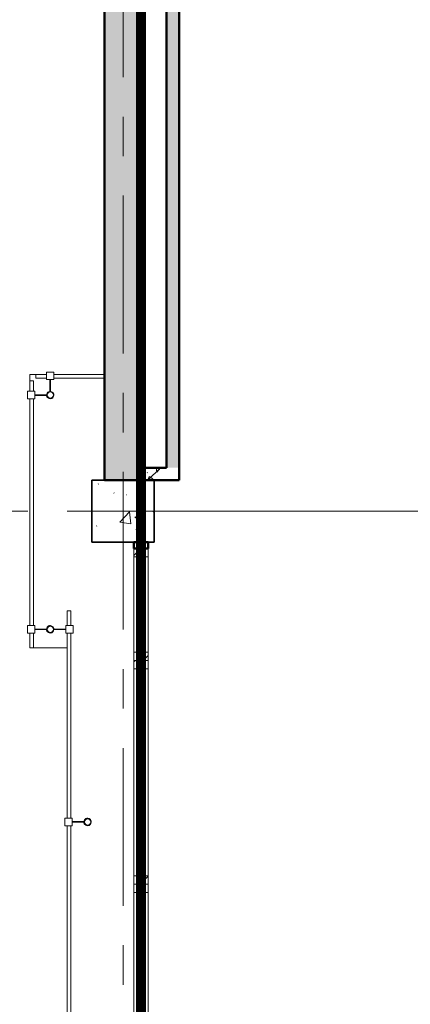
# Model space of a CAD drawing. Extents: x -2538 to 83400, y -8040 to 61900.
# Tile 20 of 105: x 6970 to 10109, y 19433 to 27355. Entities that reach past the tile are written whole.
import ezdxf

# ---------------------------------------------------------------- set-up
doc = ezdxf.new("R2010")
doc.units = 0
doc.header["$LTSCALE"] = 100
doc.linetypes.add('SCHEIDING_BRANDWEREND30', pattern=[4, 0.8, -2.4, 0.8])
doc.linetypes.add('stramien', pattern=[22.225, 12.7, -3.175, 3.175, -3.175])
for name, color, linetype, lineweight in [('BA20----_WANDEN', 14, 'Continuous', 50), ('BL$7A---_STRAMIEN', 7, 'Continuous', 18), ('BL$8F---_HID-WAND', 7, 'Continuous', 18), ('BL20----_WANDEN', 7, 'Continuous', 25), ('BL23----_VLOEREN', 11, 'Continuous', 18), ('BL28----_CONSTRUCTIES', 4, 'Continuous', 18), ('BL30----_KOZIJNEN', 14, 'Continuous', 25), ('BL34----_BALUSTRADES', 1, 'Continuous', 18), ('BL40----_BRANDWERENDESCHEIDING_30MIN', 10, 'SCHEIDING_BRANDWEREND30', 80)]:
    doc.layers.add(name, color=color, linetype=linetype, lineweight=lineweight)

# ---------------------------------------------------------------- blocks, each defined once
blk = doc.blocks.new('32_WN_AMC_h_raam met bovenlicht - 900x2700 bovenlicht 2014_wbdbo30-V144-1')
at = {"layer": 'BL30----_KOZIJNEN', "lineweight": 18}
h = blk.add_hatch(dxfattribs=at)
h.set_pattern_fill('FP_560', color=256, style=0, pattern_type=2)
h.set_pattern_definition([(135, (16722.68, -6691.61), (-91.9239, -91.9239), [])])
h.paths.add_polyline_path([(450, 51.1), (450, 57), (383, 57), (383, -57), (450, -57)], flags=0)
h.paths.add_polyline_path([(-383, -57), (-383, 57), (-450, 57), (-450, -57)], flags=0)
for p, q in [((-450, 57), (-450, -57)), ((-383, 57), (-450, 57)), ((-383, -57), (-383, 57)), ((383, 57), (-383, 57)), ((450, 57), (383, 57)), ((383, 57), (383, -57)), ((450, -57), (450, 57)), ((-450, -57), (-383, -57)), ((-383, -57), (383, -57)), ((383, -57), (450, -57))]:
    blk.add_line(p, q, dxfattribs=at)
at = {"layer": 'BL30----_KOZIJNEN'}
for p, q in [((383, 3), (-383, 3)), ((-383, 3), (-383, -3)), ((383, -3), (383, 3)), ((-383, -3), (383, -3))]:
    blk.add_line(p, q, dxfattribs=at)
blk = doc.blocks.new('32_WN_AMC_h_raam met bovenlicht - 1800x2700 bovenlicht 2014_wbdbo30-V145-1')
at = {"layer": 'BL30----_KOZIJNEN', "lineweight": 18}
h = blk.add_hatch(dxfattribs=at)
h.set_pattern_fill('FP_561', color=256, style=0, pattern_type=2)
h.set_pattern_definition([(135, (15372.68, -6691.61), (-91.9239, -91.9239), [])])
h.paths.add_polyline_path([(900, -57), (900, 57), (833, 57), (833, -57)], flags=0)
h.paths.add_polyline_path([(-833, 57), (-900, 57), (-900, -57), (-833, -57), (-833, 51.1)], flags=0)
for p, q in [((-900, 57), (-900, -57)), ((-833, 57), (-900, 57)), ((-833, -57), (-833, 57)), ((833, 57), (-833, 57)), ((900, 57), (833, 57)), ((833, 57), (833, -57)), ((900, -57), (900, 57)), ((-900, -57), (-833, -57)), ((-833, -57), (833, -57)), ((833, -57), (900, -57))]:
    blk.add_line(p, q, dxfattribs=at)
at = {"layer": 'BL30----_KOZIJNEN'}
for p, q in [((833, 3), (-833, 3)), ((-833, 3), (-833, -3)), ((833, -3), (833, 3)), ((-833, -3), (833, -3))]:
    blk.add_line(p, q, dxfattribs=at)
blk = doc.blocks.new('32_WN_AMC_h_raam met bovenlicht - 1800x2700 bovenlicht 2014_wbdbo30-V146-1')
at = {"layer": 'BL30----_KOZIJNEN', "lineweight": 18}
h = blk.add_hatch(dxfattribs=at)
h.set_pattern_fill('FP_562', color=256, style=0, pattern_type=2)
h.set_pattern_definition([(135, (13572.68, -6691.61), (-91.9239, -91.9239), [])])
h.paths.add_polyline_path([(900, 57), (833, 57), (833, -57), (900, -57), (900, 51.1)], flags=0)
h.paths.add_polyline_path([(-833, 57), (-900, 57), (-900, -57), (-833, -57), (-833, 51.1)], flags=0)
for p, q in [((-900, 57), (-900, -57)), ((-833, 57), (-900, 57)), ((-833, -57), (-833, 57)), ((833, 57), (-833, 57)), ((900, 57), (833, 57)), ((833, 57), (833, -57)), ((900, -57), (900, 57)), ((-900, -57), (-833, -57)), ((-833, -57), (833, -57)), ((833, -57), (900, -57))]:
    blk.add_line(p, q, dxfattribs=at)
at = {"layer": 'BL30----_KOZIJNEN'}
for p, q in [((833, 3), (-833, 3)), ((-833, 3), (-833, -3)), ((833, -3), (833, 3)), ((-833, -3), (833, -3))]:
    blk.add_line(p, q, dxfattribs=at)
blk = doc.blocks.new('Railing - AL_34_baluster_ rond met afstandhouders_enkel-1404252-1')
at = {"layer": 'BL34----_BALUSTRADES'}
for p, q in [((124, 2.5), (29.7, 2.5)), ((124, 30), (184, 30)), ((124, 30), (124, -30)), ((124, -2.5), (124, 2.5)), ((184, -30), (184, 30)), ((29.9, -2.5), (124, -2.5)), ((184, -30), (124, -30))]:
    blk.add_line(p, q, dxfattribs=at)
for radius, start, end in [(30, 95.32624, 269.45054), (26, 0, 180), (25, 360, 180), (30, 269.45054, 95.32624), (26, 180, 0), (25, 180, 360)]:
    blk.add_arc((0, 0), radius, start, end, dxfattribs=at)
blk = doc.blocks.new('Railing - Railing-1405599-1')
at = {"layer": 'BL34----_BALUSTRADES'}
for p, q in [((6096.6, 16672.7), (6126.6, 16672.7)), ((6096.6, 16672.7), (6096.6, 16552.7)), ((6126.6, 16672.7), (6126.6, 16552.7)), ((6096.6, 16492.7), (6096.6, 15002.7)), ((6126.6, 16492.7), (6126.6, 15002.7)), ((6096.6, 14942.7), (6096.6, 12202.7)), ((6126.6, 14942.7), (6126.6, 12202.7)), ((6096.6, 12142.7), (6096.6, 10652.7)), ((6126.6, 12142.7), (6126.6, 10652.7)), ((6096.6, 10592.7), (6096.6, 10472.7)), ((6126.6, 10592.7), (6126.6, 10472.7)), ((6126.6, 10472.7), (6096.6, 10472.7))]:
    blk.add_line(p, q, dxfattribs=at)
at = {"extrusion": (0, 0, -1), "zscale": -1}
for p in [(-6261.6, 14972.7), (-6261.6, 12172.7)]:
    blk.add_blockref('Railing - AL_34_baluster_ rond met afstandhouders_enkel-1404252-1', p, dxfattribs=at)
blk = doc.blocks.new('Railing - AL_34_baluster_ rond met afstandhouders_hoek-1404852-1')
at = {"layer": 'BL34----_BALUSTRADES'}
for p, q in [((-30, 124), (-30, 184)), ((30, 184), (-30, 184)), ((30, 184), (30, 124)), ((-30, 124), (30, 124)), ((-2.5, 124), (-2.5, 29.9)), ((2.5, 124), (-2.5, 124)), ((2.5, 29.7), (2.5, 124)), ((124, 2.5), (29.7, 2.5)), ((124, 30), (184, 30)), ((124, 30), (124, -30)), ((124, -2.5), (124, 2.5)), ((184, -30), (184, 30)), ((29.9, -2.5), (124, -2.5)), ((184, -30), (124, -30))]:
    blk.add_line(p, q, dxfattribs=at)
for radius, start, end in [(30, 95.32624, 269.45054), (26, 0, 180), (25, 360, 180), (30, 269.45054, 95.32624), (26, 180, 0), (25, 180, 360)]:
    blk.add_arc((0, 0), radius, start, end, dxfattribs=at)
blk = doc.blocks.new('Railing - AL_34_baluster_ rond met afstandhouders-1404250-1')
at = {"layer": 'BL34----_BALUSTRADES'}
for p, q in [((-184, 30), (-124, 30)), ((-184, -30), (-184, 30)), ((-124, 30), (-124, -30)), ((-124, 2.5), (-124, -2.5)), ((-29.7, 2.5), (-124, 2.5)), ((124, 2.5), (29.7, 2.5)), ((124, 30), (184, 30)), ((124, 30), (124, -30)), ((124, -2.5), (124, 2.5)), ((184, -30), (184, 30)), ((-124, -30), (-184, -30)), ((-124, -2.5), (-29.8, -2.5)), ((29.9, -2.5), (124, -2.5)), ((184, -30), (124, -30))]:
    blk.add_line(p, q, dxfattribs=at)
for radius, start, end in [(30, 95.32624, 269.45054), (26, 0, 180), (25, 360, 180), (30, 269.45054, 95.32624), (26, 180, 0), (25, 180, 360)]:
    blk.add_arc((0, 0), radius, start, end, dxfattribs=at)
blk = doc.blocks.new('Railing - Railing-1405604-1')
at = {"layer": 'BL34----_BALUSTRADES'}
for p, q in [((5796.6, 18522.7), (5826.6, 18522.7)), ((5796.6, 18522.7), (5796.6, 18437.7)), ((5826.6, 18522.7), (5826.6, 18437.7)), ((5796.6, 18377.7), (5796.6, 16552.7)), ((5826.6, 18377.7), (5826.6, 16552.7)), ((5796.6, 16492.7), (5796.6, 16372.7)), ((5826.6, 16492.7), (5826.6, 16372.7)), ((5826.6, 16372.7), (5796.6, 16372.7))]:
    blk.add_line(p, q, dxfattribs=at)
at = {"extrusion": (0, 0, -1), "zscale": -1}
for name, p in [('Railing - AL_34_baluster_ rond met afstandhouders_hoek-1404852-1', (-5961.6, 18407.7)), ('Railing - AL_34_baluster_ rond met afstandhouders-1404250-1', (-5961.6, 16522.7))]:
    blk.add_blockref(name, p, dxfattribs=at)
blk = doc.blocks.new('Railing - Railing-1405609-1')
at = {"layer": 'BL34----_BALUSTRADES'}
for p, q in [((5846.6, 18542.7), (5846.6, 18572.7)), ((5931.6, 18572.7), (5846.6, 18572.7)), ((5931.6, 18542.7), (5846.6, 18542.7)), ((6396.6, 18572.7), (5991.6, 18572.7)), ((6396.6, 18542.7), (5991.6, 18542.7))]:
    blk.add_line(p, q, dxfattribs=at)

msp = doc.modelspace()

# ---------------------------------------------------------------- hatches: boundary and pattern name
at = {"layer": 'BA20----_WANDEN', "lineweight": 18}
h = msp.add_hatch(dxfattribs=at)
h.set_pattern_fill('FP_333', color=256, angle=45, style=0, pattern_type=2)
h.set_pattern_definition([(315, (7650, 27300), (212.132, 212.132), []), (320, (7650, 27300), (-37.65, -430.356), [45, -495]), (265, (7650, 27300), (451.315, 83.25), [36, -396]), (10.451, (7646.86, 27264.14), (413.66, -347.11), [38.244, -420.685]), (316.184, (7770, 27300), (-99.31, -640.34), [67.5, -742.5]), (6.636, (7761.7, 27246.64), (584.47, -560.79), [57.37, -631.03]), (261.184, (7770, 27300), (584.47, -560.8), [54, -594]), (291, (7740, 27240), (-241.57, -358.144), [45, -495]), (236, (7740, 27240), (435.09, -145.99), [36, -396]), (341.451, (7719.87, 27210.15), (193.515, -504.135), [38.244, -420.685]), (307.5, (7650, 27300), (133.1575, -4.864), [3.353, -257.447, 3.353, -264.647, -265]), (307.5, (7650, 27300), (133.1575, -4.864), [-528.8, 3.353, -261.647]), (277.5, (7650, 27300), (157.7647, -105.228), [3.353, -149.447, 3.353, -251.447, -101]), (277.5, (7650, 27300), (157.7647, -105.228), [-407.6, 3.353, -97.647]), (237.5, (7650, 27389.2), (-9.022, -213.529), [3.353, -96.647, 3.353, -308.647, -414]), (237.5, (7650, 27389.2), (-9.022, -213.529), [-412, 3.353, -410.647]), (227.5, (7650, 27429.2), (40.042, -233.2745), [3.353, -126.647, 3.353, -203.847, -294]), (227.5, (7650, 27429.2), (40.042, -233.2745), [-337.2, 3.353, -290.647])])
h.paths.add_polyline_path([(7650, 23650), (7950, 23650), (7950, 30950), (7650, 30950), (7650, 24286.7)], flags=0)
h = msp.add_hatch(dxfattribs=at)
h.set_pattern_fill('FP_285', color=256, angle=45, style=0, pattern_type=2)
h.set_pattern_definition([(315, (8150, 27350), (212.132, 212.132), []), (320, (8150, 27350), (-37.65, -430.356), [45, -495]), (265, (8150, 27350), (451.315, 83.25), [36, -396]), (10.451, (8146.86, 27314.14), (413.66, -347.11), [38.244, -420.685]), (316.184, (8270, 27350), (-99.314, -640.344), [67.5, -742.5]), (6.636, (8261.7, 27296.64), (584.47, -560.79), [57.37, -631.03]), (261.184, (8270, 27350), (584.47, -560.8), [54, -594]), (291, (8240, 27290), (-241.57, -358.144), [45, -495]), (236, (8240, 27290), (435.09, -145.99), [36, -396]), (341.451, (8219.87, 27260.15), (193.515, -504.135), [38.244, -420.685]), (307.5, (8150, 27350), (133.1575, -4.864), [3.353, -257.447, 3.353, -264.647, -265]), (307.5, (8150, 27350), (133.1575, -4.864), [-528.8, 3.353, -261.647]), (277.5, (8150, 27350), (157.7647, -105.228), [3.353, -149.447, 3.353, -251.447, -101]), (277.5, (8150, 27350), (157.7647, -105.228), [-407.6, 3.353, -97.647]), (237.5, (8150, 27439.2), (-9.022, -213.529), [3.353, -96.647, 3.353, -308.647, -414]), (237.5, (8150, 27439.2), (-9.022, -213.529), [-412, 3.353, -410.647]), (227.5, (8150, 27479.2), (40.042, -233.274), [3.353, -126.647, 3.353, -203.847, -294]), (227.5, (8150, 27479.2), (40.042, -233.274), [-337.2, 3.353, -290.647])])
h.paths.add_polyline_path([(8150, 23750), (8250, 23750), (8250, 30950), (8150, 30950), (8150, 24286.7)], flags=0)
h = msp.add_hatch(dxfattribs=at)
h.set_pattern_fill('FP_284', color=256, angle=-315, style=0, pattern_type=2)
h.set_pattern_definition([(225, (8100, 23750), (212.13, -212.13), []), (230, (8100, 23750), (-430.36, 37.65), [45, -495]), (175, (8100, 23750), (83.25, -451.3), [36, -396]), (280.45, (8064.14, 23753.14), (-347.1, -413.66), [38.24, -420.69]), (226.18, (8100, 23630), (-640.34, 99.3), [67.5, -742.5]), (276.64, (8046.64, 23638.3), (-560.8, -584.5), [57.37, -631.03]), (171.18, (8100, 23630), (-560.8, -584.5), [54, -594]), (201, (8040, 23660), (-358.14, 241.57), [45, -495]), (146, (8040, 23660), (-146, -435.1), [36, -396]), (251.45, (8010.15, 23680.13), (-504.13, -193.5), [38.24, -420.69]), (217.5, (8100, 23750), (-4.864, -133.16), [3.353, -257.447, 3.353, -264.647, -265]), (217.5, (8100, 23750), (-4.864, -133.16), [-528.8, 3.353, -261.647]), (187.5, (8100, 23750), (-105.23, -157.76), [3.353, -149.447, 3.353, -251.447, -101]), (187.5, (8100, 23750), (-105.23, -157.76), [-407.6, 3.35, -97.65]), (147.5, (8189.2, 23750), (-213.53, 9.02), [3.353, -96.647, 3.353, -308.647, -414]), (147.5, (8189.2, 23750), (-213.53, 9.02), [-412, 3.353, -410.647]), (137.5, (8229.2, 23750), (-233.27, -40.04), [3.353, -126.647, 3.353, -203.847, -294]), (137.5, (8229.2, 23750), (-233.27, -40.04), [-337.2, 3.35, -290.65])])
h.paths.add_polyline_path([(7950, 23650), (8250, 23650), (8250, 23750), (7950, 23750)], flags=0)
at = {"layer": 'BL28----_CONSTRUCTIES'}
h = msp.add_hatch(dxfattribs=at)
h.set_pattern_fill('FP_1', color=256, style=0, pattern_type=2)
h.set_pattern_definition([(50, (1253.4, 5927.3), (728.737, -63.756), [76.2, -838.2]), (355, (1253.4, 5927.3), (-140.972, 764.228), [60.96, -670.56]), (100.451, (1314.1, 5922), (587.77, 700.467), [64.76, -712.36]), (46.184, (1253.4, 6130.5), (1084.316, -168.17), [114.3, -1257.3]), (96.636, (1343.8, 6116.5), (949.61, 989.71), [97.14, -1068.54]), (351.184, (1253.4, 6130.5), (949.62, 989.7), [91.44, -1005.84]), (21, (1355, 6079.7), (606.458, -409.06), [76.2, -838.2]), (326, (1355, 6079.7), (247.208, 736.753), [60.96, -670.56]), (71.451, (1405.5, 6045.6), (853.668, 327.685), [64.76, -712.36]), (37.5, (1253.4, 5927.32), (12.3547, 338.22), [3.353, -659.079, 3.353, -677.367, -673.1]), (37.5, (1253.4, 5927.32), (12.3547, 338.22), [-1343.152, 3.353, -669.747]), (7.5, (1253.4, 5927.32), (267.279, 400.722), [3.353, -384.759, 3.353, -643.839, -256.54]), (7.5, (1253.4, 5927.32), (267.279, 400.722), [-1035.304, 3.353, -253.187]), (327.5, (1026.82, 5927.32), (542.3633, -22.9153), [3.353, -250.647, 3.353, -789.127, -1051.56]), (327.5, (1026.82, 5927.32), (542.3633, -22.9153), [-1046.48, 3.353, -1048.207]), (317.5, (925.22, 5927.3), (592.517, 101.707), [3.353, -326.847, 3.353, -522.935, -746.76]), (317.5, (925.22, 5927.3), (592.517, 101.707), [-856.488, 3.353, -743.407])])
h.paths.add_polyline_path([(8050, 23150), (8050, 23650), (7550, 23650), (7550, 23150)], flags=0)

# ---------------------------------------------------------------- linework, layer by layer
at = {"layer": 'BL$7A---_STRAMIEN', "linetype": 'stramien'}
for p, q in [((7800, -2000), (7800, 60900)), ((-1537.7, 23400), (83400, 23400)), ((-1537.7, 23400), (83400, 23400))]:
    msp.add_line(p, q, dxfattribs=at)
at = {"layer": 'BL$8F---_HID-WAND'}
msp.add_line((10725, 23400), (8050, 23400), dxfattribs=at)
at = {"layer": 'BL20----_WANDEN', "lineweight": 50}
for p, q in [((7650, 30950), (7650, 23650)), ((8250, 23650), (8250, 30950)), ((7950, 23750), (7950, 30850)), ((8150, 30850), (8150, 23750)), ((8150, 23750), (7950, 23750)), ((7650, 23650), (8250, 23650)), ((8002, 23150), (7888, 23150)), ((7888, 23150), (7888, 23100)), ((8002, 23100), (8002, 23150)), ((7888, 23100), (8002, 23100))]:
    msp.add_line(p, q, dxfattribs=at)
at = {"layer": 'BL20----_WANDEN'}
msp.add_line((7950, 23750), (7950, 23650), dxfattribs=at)
at = {"layer": 'BL23----_VLOEREN'}
for p, q in [((7100, 24500), (7050, 24500)), ((7050, 24500), (7050, 24450)), ((7080, 22300), (7350, 22300))]:
    msp.add_line(p, q, dxfattribs=at)
at = {"layer": 'BL28----_CONSTRUCTIES', "lineweight": 35}
for p, q in [((8050, 23650), (7550, 23650)), ((7550, 23650), (7550, 23150)), ((8050, 23150), (8050, 23650)), ((7550, 23150), (8050, 23150))]:
    msp.add_line(p, q, dxfattribs=at)
at = {"layer": 'BL40----_BRANDWERENDESCHEIDING_30MIN', "const_width": 80, "flags": 128}
msp.add_lwpolyline([(7945, 11350), (7945, 43250)], dxfattribs=at)

# ---------------------------------------------------------------- block references
at = {"layer": 'BL30----_KOZIJNEN', "rotation": 269.9999999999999}
for name, p in [('32_WN_AMC_h_raam met bovenlicht - 900x2700 bovenlicht 2014_wbdbo30-V144-1', (7945, 22650)), ('32_WN_AMC_h_raam met bovenlicht - 1800x2700 bovenlicht 2014_wbdbo30-V145-1', (7945, 21300)), ('32_WN_AMC_h_raam met bovenlicht - 1800x2700 bovenlicht 2014_wbdbo30-V146-1', (7945, 19500))]:
    msp.add_blockref(name, p, dxfattribs=at)
at = {"layer": 'BL34----_BALUSTRADES'}
for name in ['Railing - Railing-1405604-1', 'Railing - Railing-1405609-1', 'Railing - Railing-1405599-1']:
    msp.add_blockref(name, (1253.4, 5927.3), dxfattribs=at)

doc.saveas('drawing.dxf')
